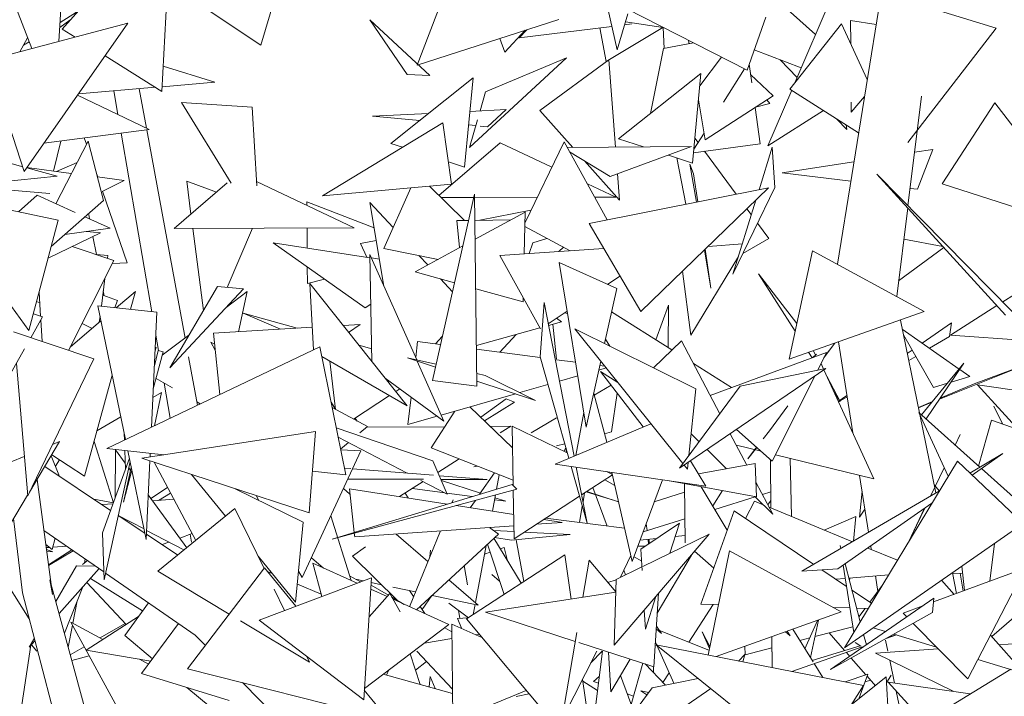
# Model space of a CAD drawing. Header units: metres. Extents: x -14.5 to 19.7, y -19.1 to 4.
# Tile 167 of 218: x 17.752 to 17.975, y 3.039 to 3.192. Entities that reach past the tile are written whole.
import ezdxf

# ---------------------------------------------------------------- set-up
doc = ezdxf.new("R2010")
doc.units = ezdxf.units.M
doc.layers.add('G-IMPT', color=7, linetype='Continuous', lineweight=5)
doc.layers.add('L-PLNT', color=7, linetype='Continuous', lineweight=5, true_color=0x005900)

# ---------------------------------------------------------------- blocks, each defined once
blk = doc.blocks.new('ÁRVORES ORNAMENTAIS - Pequeno e Médio Porte - Ipê-roxo-2976198-A')
at = {"layer": 'G-IMPT', "color": 253, "true_color": 0xaaaaaa}
for p, q in [((7.33202, 3.18637), (7.34426, 3.2274)), ((7.46248, 3.1368), (7.47629, 3.22214)), ((7.28843, 3.21981), (7.28629, 3.18723)), ((7.28707, 3.19002), (7.31184, 3.21796)), ((7.30961, 3.17593), (7.31184, 3.21796)), ((7.37869, 3.21131), (7.36742, 3.18189)), ((7.41262, 3.18529), (7.40778, 3.20678)), ((7.27409, 3.20159), (7.28017, 3.1856)), ((7.31159, 3.20001), (7.33202, 3.18637)), ((7.44701, 3.19824), (7.45754, 3.1888)), ((7.46208, 3.19939), (7.45285, 3.17784)), ((7.49841, 3.19025), (7.4809, 3.19555)), ((7.28658, 3.19154), (7.29031, 3.19387)), ((7.41262, 3.18529), (7.41503, 3.19345)), ((7.44203, 3.18069), (7.41469, 3.19468)), ((7.27025, 3.18296), (7.30194, 3.19139)), ((7.27847, 3.15782), (7.30194, 3.19139)), ((7.2865, 3.19038), (7.28876, 3.19205)), ((7.36512, 3.17971), (7.35671, 3.19212)), ((7.37022, 3.17949), (7.35671, 3.19212)), ((7.39944, 3.19219), (7.36742, 3.18189)), ((7.41598, 3.19117), (7.41429, 3.19097)), ((7.42308, 3.19038), (7.41451, 3.19169)), ((7.44203, 3.18069), (7.4463, 3.19268)), ((7.45176, 3.17646), (7.46341, 3.1912)), ((7.46925, 3.17862), (7.46341, 3.1912)), ((7.47127, 3.19109), (7.46545, 3.19198)), ((7.46545, 3.19198), (7.46549, 3.18672)), ((7.28707, 3.19002), (7.28997, 3.18821)), ((7.38722, 3.18482), (7.39182, 3.18974)), ((7.41142, 3.19061), (7.39048, 3.18806)), ((7.39048, 3.18806), (7.39224, 3.18987)), ((7.41014, 3.18269), (7.40874, 3.19029)), ((7.41014, 3.18269), (7.42302, 3.19039)), ((7.42328, 3.18561), (7.42303, 3.19039)), ((7.49841, 3.19025), (7.47843, 3.16438)), ((7.27748, 3.18489), (7.27924, 3.18803)), ((7.27832, 3.18638), (7.27957, 3.18717)), ((7.38609, 3.1879), (7.38722, 3.18482)), ((7.42996, 3.18687), (7.42317, 3.18559)), ((7.42895, 3.18668), (7.42882, 3.18745)), ((7.42017, 3.17091), (7.42317, 3.18559)), ((7.45432, 3.18128), (7.44368, 3.18531)), ((7.27025, 3.18296), (7.27847, 3.15782)), ((7.29675, 3.18397), (7.30961, 3.17593)), ((7.40115, 3.18355), (7.37921, 3.16326)), ((7.40115, 3.18355), (7.38288, 3.17582)), ((7.39515, 3.17162), (7.41078, 3.18309)), ((7.41227, 3.16331), (7.41078, 3.18309)), ((7.43627, 3.18364), (7.43136, 3.17718)), ((7.44252, 3.18205), (7.4431, 3.17787)), ((7.44954, 3.18309), (7.45338, 3.17907)), ((7.30991, 3.18159), (7.32158, 3.17799)), ((7.36512, 3.17971), (7.37022, 3.17949)), ((7.43162, 3.17994), (7.41296, 3.16522)), ((7.43162, 3.17994), (7.42972, 3.15969)), ((7.43672, 3.17351), (7.44143, 3.18099)), ((7.44283, 3.17976), (7.44794, 3.17492)), ((7.30967, 3.17698), (7.32158, 3.17799)), ((7.38005, 3.17897), (7.36143, 3.16413)), ((7.38005, 3.17897), (7.37812, 3.15881)), ((7.29055, 3.1751), (7.30674, 3.16729)), ((7.29073, 3.17536), (7.30814, 3.17685)), ((7.29963, 3.17071), (7.29872, 3.17604)), ((7.30614, 3.16758), (7.30449, 3.17653)), ((7.38162, 3.17152), (7.38288, 3.17582)), ((7.45215, 3.17621), (7.44675, 3.1636)), ((7.45176, 3.17646), (7.46729, 3.16651)), ((7.31406, 3.17344), (7.32532, 3.15514)), ((7.31406, 3.17344), (7.33008, 3.17238)), ((7.43257, 3.16498), (7.43106, 3.174)), ((7.43257, 3.16498), (7.44794, 3.17492)), ((7.44718, 3.17316), (7.44399, 3.17237)), ((7.44718, 3.17316), (7.44654, 3.17401)), ((7.46559, 3.17352), (7.46561, 3.17122)), ((7.46862, 3.17476), (7.46561, 3.17122)), ((7.47845, 3.15005), (7.48152, 3.17487)), ((7.49815, 3.17337), (7.48621, 3.155)), ((7.49815, 3.17337), (7.52062, 3.14388)), ((7.33111, 3.15453), (7.33008, 3.17238)), ((7.35725, 3.17033), (7.36999, 3.17095)), ((7.37932, 3.17141), (7.38753, 3.17181)), ((7.3833, 3.16793), (7.38753, 3.17181)), ((7.39515, 3.17162), (7.40258, 3.16324)), ((7.44387, 3.17228), (7.445, 3.16409)), ((7.44675, 3.1636), (7.45937, 3.17159)), ((7.37319, 3.16882), (7.346, 3.15229)), ((7.36797, 3.16934), (7.35725, 3.17033)), ((7.37319, 3.16882), (7.37519, 3.15495)), ((7.37921, 3.16326), (7.38102, 3.16945)), ((7.46231, 3.1697), (7.46463, 3.16727)), ((7.28293, 3.1642), (7.30674, 3.16729)), ((7.30733, 3.12609), (7.30037, 3.16646)), ((7.31488, 3.12013), (7.3062, 3.16722)), ((7.38065, 3.16818), (7.37903, 3.16833)), ((7.3833, 3.16793), (7.38162, 3.16809)), ((7.43001, 3.16283), (7.43232, 3.16649)), ((7.46463, 3.16727), (7.46444, 3.16833)), ((7.28513, 3.15787), (7.28673, 3.16469)), ((7.2856, 3.15052), (7.29291, 3.16465)), ((7.29255, 3.16395), (7.29206, 3.16539)), ((7.29641, 3.15123), (7.29291, 3.16465)), ((7.36143, 3.16413), (7.36408, 3.16328)), ((7.38617, 3.16427), (7.37232, 3.1524)), ((7.38617, 3.16427), (7.39787, 3.15877)), ((7.40065, 3.16449), (7.3918, 3.14626)), ((7.40065, 3.16449), (7.41041, 3.14687)), ((7.41296, 3.16522), (7.41862, 3.16335)), ((7.42994, 3.16205), (7.445, 3.16409)), ((7.43025, 3.16533), (7.43097, 3.16435)), ((7.40135, 3.16323), (7.42949, 3.16343)), ((7.4111, 3.15669), (7.4019, 3.16224)), ((7.4111, 3.15669), (7.42949, 3.16343)), ((7.43242, 3.16239), (7.43958, 3.15266)), ((7.44772, 3.16334), (7.44475, 3.15368)), ((7.44834, 3.15419), (7.44772, 3.16334)), ((7.47995, 3.16214), (7.48406, 3.16277)), ((7.48063, 3.15377), (7.48406, 3.16277)), ((7.27269, 3.1604), (7.27812, 3.15889)), ((7.29042, 3.15983), (7.28577, 3.15779)), ((7.37447, 3.15997), (7.37812, 3.15881)), ((7.40528, 3.1602), (7.41318, 3.1513)), ((7.42423, 3.1615), (7.42972, 3.15969)), ((7.42818, 3.1504), (7.42612, 3.16088)), ((7.42913, 3.15949), (7.43059, 3.15087)), ((7.42913, 3.15949), (7.42991, 3.15724)), ((7.44997, 3.15751), (7.46624, 3.16002)), ((7.27903, 3.15863), (7.28594, 3.15671)), ((7.27907, 3.15867), (7.28913, 3.15735)), ((7.29509, 3.15656), (7.29481, 3.15738)), ((7.41318, 3.1513), (7.41273, 3.15728)), ((7.46552, 3.15561), (7.44997, 3.15751)), ((7.27244, 3.15538), (7.28594, 3.15671)), ((7.29502, 3.15657), (7.3011, 3.15577)), ((7.29608, 3.15327), (7.3011, 3.15577)), ((7.32441, 3.15523), (7.31242, 3.14489)), ((7.32195, 3.15311), (7.31524, 3.15558)), ((7.31524, 3.15558), (7.3162, 3.14815)), ((7.33105, 3.15555), (7.3531, 3.14508)), ((7.43088, 3.15093), (7.42991, 3.15724)), ((7.50054, 3.12529), (7.47143, 3.15717)), ((7.47143, 3.15717), (7.50201, 3.12614)), ((7.28614, 3.14682), (7.25669, 3.15295)), ((7.27955, 3.12181), (7.25669, 3.15295)), ((7.2843, 3.15284), (7.27533, 3.1536)), ((7.30176, 3.13714), (7.2962, 3.15333)), ((7.346, 3.15229), (7.37519, 3.15495)), ((7.35982, 3.14041), (7.36594, 3.15411)), ((7.37809, 3.14671), (7.3702, 3.1545)), ((7.4059, 3.155), (7.41235, 3.15198)), ((7.44693, 3.15412), (7.40629, 3.14605)), ((7.41799, 3.12614), (7.44693, 3.15412)), ((7.44834, 3.15419), (7.43886, 3.13455)), ((7.48063, 3.15377), (7.47893, 3.15398)), ((7.52062, 3.14388), (7.48621, 3.155)), ((7.2814, 3.15241), (7.27718, 3.14868)), ((7.2814, 3.15241), (7.29003, 3.14853)), ((7.29641, 3.15123), (7.28455, 3.1408)), ((7.34244, 3.15095), (7.35765, 3.14507)), ((7.34244, 3.15095), (7.34244, 3.15014)), ((7.35987, 3.13187), (7.35669, 3.15081)), ((7.36194, 3.14514), (7.35669, 3.15081)), ((7.37083, 3.11055), (7.38038, 3.15269)), ((7.38021, 3.15195), (7.37278, 3.15195)), ((7.38038, 3.15269), (7.38093, 3.10921)), ((7.39457, 3.15196), (7.38039, 3.15195)), ((7.41235, 3.15198), (7.40758, 3.15198)), ((7.44401, 3.15129), (7.43886, 3.13455)), ((7.39186, 3.14863), (7.38051, 3.14247)), ((7.38154, 3.14676), (7.39315, 3.14903)), ((7.39163, 3.13916), (7.39186, 3.14863)), ((7.44201, 3.14936), (7.44297, 3.14806)), ((7.4759, 3.1295), (7.47839, 3.14956)), ((7.28614, 3.14682), (7.27955, 3.12181)), ((7.29222, 3.14754), (7.29793, 3.14498)), ((7.29307, 3.14806), (7.29325, 3.14708)), ((7.37636, 3.14668), (7.37903, 3.14672)), ((7.377, 3.14057), (7.37636, 3.14668)), ((7.38046, 3.14674), (7.38862, 3.14687)), ((7.28386, 3.13816), (7.29575, 3.14393)), ((7.28767, 3.14354), (7.29793, 3.14498)), ((7.29259, 3.14423), (7.29575, 3.14393)), ((7.3531, 3.14508), (7.31242, 3.14489)), ((7.31662, 3.14491), (7.31901, 3.12634)), ((7.33011, 3.14497), (7.32439, 3.13156)), ((7.34247, 3.14503), (7.3425, 3.1405)), ((7.40201, 3.13985), (7.39178, 3.14533)), ((7.41799, 3.12614), (7.40629, 3.14605)), ((7.44443, 3.14608), (7.44694, 3.14266)), ((7.29402, 3.14309), (7.29481, 3.139)), ((7.35564, 3.12699), (7.33482, 3.14169)), ((7.33482, 3.14169), (7.35669, 3.1383)), ((7.35459, 3.14148), (7.35814, 3.14218)), ((7.39357, 3.14169), (7.39271, 3.13923)), ((7.39675, 3.14267), (7.39357, 3.14169)), ((7.44112, 3.13923), (7.44694, 3.14266)), ((7.47751, 3.14248), (7.48632, 3.14086)), ((7.29878, 3.13768), (7.28931, 3.14081)), ((7.35459, 3.14148), (7.35602, 3.1384)), ((7.35982, 3.14041), (7.37211, 3.13792)), ((7.37772, 3.14096), (7.36694, 3.13512)), ((7.38611, 3.13879), (7.40963, 3.14036)), ((7.40047, 3.14068), (7.39946, 3.13968)), ((7.43241, 3.14008), (7.43388, 3.1314)), ((7.43388, 3.1314), (7.43253, 3.1402)), ((7.43321, 3.14086), (7.44099, 3.14146)), ((7.45156, 3.11535), (7.45685, 3.13987)), ((7.48215, 3.1261), (7.45685, 3.13987)), ((7.47635, 3.13308), (7.48658, 3.14058)), ((7.29878, 3.13768), (7.28851, 3.11732)), ((7.29741, 3.13877), (7.29479, 3.139)), ((7.29741, 3.13877), (7.29733, 3.13816)), ((7.35716, 3.11476), (7.35668, 3.13903)), ((7.36731, 3.11516), (7.35668, 3.13903)), ((7.35703, 3.13825), (7.35884, 3.13796)), ((7.36978, 3.13666), (7.3678, 3.13879)), ((7.38611, 3.13879), (7.39529, 3.12218)), ((7.42931, 3.12075), (7.4401, 3.13857)), ((7.30176, 3.13714), (7.29844, 3.137)), ((7.34252, 3.13625), (7.34254, 3.13246)), ((7.37584, 3.13263), (7.36694, 3.13512)), ((7.39956, 3.13719), (7.40563, 3.09997)), ((7.39956, 3.13719), (7.41255, 3.13132)), ((7.42931, 3.12075), (7.42742, 3.13526)), ((7.29674, 3.13362), (7.29592, 3.12734)), ((7.34644, 3.13348), (7.34254, 3.13246)), ((7.37538, 3.13061), (7.37268, 3.13352)), ((7.41328, 3.13415), (7.41045, 3.13227)), ((7.44464, 3.13464), (7.45292, 3.12168)), ((7.44464, 3.13464), (7.45331, 3.12345)), ((7.29637, 3.13083), (7.29659, 3.1297)), ((7.29929, 3.12697), (7.30363, 3.13069)), ((7.30251, 3.12662), (7.30363, 3.13069)), ((7.31139, 3.11335), (7.32219, 3.13175)), ((7.31139, 3.11335), (7.32807, 3.13125)), ((7.32807, 3.13125), (7.32219, 3.13175)), ((7.32895, 3.13062), (7.32416, 3.12705)), ((7.32895, 3.13062), (7.32699, 3.12156)), ((7.34396, 3.11748), (7.34307, 3.13245)), ((7.36512, 3.10478), (7.34307, 3.13245)), ((7.39136, 3.12829), (7.38065, 3.13129)), ((7.4098, 3.11887), (7.41255, 3.13132)), ((7.49989, 3.12828), (7.50675, 3.13262)), ((7.28128, 3.12839), (7.28198, 3.12806)), ((7.28182, 3.13043), (7.28217, 3.12507)), ((7.29959, 3.12859), (7.29624, 3.12983)), ((7.29959, 3.12859), (7.29897, 3.127)), ((7.39136, 3.12829), (7.39138, 3.12924)), ((7.30849, 3.12596), (7.29513, 3.12742)), ((7.29513, 3.12742), (7.3014, 3.09715)), ((7.35564, 3.12699), (7.3569, 3.12782)), ((7.39612, 3.12819), (7.39522, 3.11585)), ((7.39612, 3.12819), (7.4029, 3.09342)), ((7.40135, 3.12621), (7.39706, 3.12336)), ((7.42503, 3.11743), (7.41139, 3.12606)), ((7.42425, 3.12758), (7.42141, 3.11973)), ((7.42425, 3.12758), (7.42419, 3.11797)), ((7.45156, 3.11535), (7.48215, 3.1261)), ((7.48807, 3.1208), (7.49857, 3.12745)), ((7.27997, 3.1202), (7.28262, 3.12492)), ((7.28262, 3.12492), (7.28055, 3.12562)), ((7.28222, 3.12422), (7.28254, 3.11933)), ((7.28889, 3.11806), (7.29584, 3.12401)), ((7.29562, 3.12506), (7.29544, 3.12367)), ((7.30849, 3.12596), (7.30727, 3.09996)), ((7.34021, 3.12235), (7.32798, 3.12572)), ((7.33645, 3.12212), (7.32798, 3.12572)), ((7.40006, 3.12377), (7.39893, 3.1246)), ((7.40144, 3.12566), (7.40081, 3.12585)), ((7.48106, 3.10317), (7.47673, 3.1242)), ((7.29159, 3.12342), (7.29386, 3.12232)), ((7.32131, 3.12122), (7.34366, 3.12255)), ((7.35062, 3.12297), (7.35448, 3.1232)), ((7.35188, 3.12139), (7.35448, 3.1232)), ((7.38082, 3.1184), (7.39516, 3.12241)), ((7.39714, 3.12296), (7.40006, 3.12377)), ((7.39893, 3.11535), (7.3981, 3.12323)), ((7.42753, 3.09171), (7.40306, 3.12221)), ((7.40306, 3.12221), (7.43046, 3.10862)), ((7.49006, 3.11312), (7.47716, 3.12214)), ((7.48167, 3.11899), (7.48828, 3.12358)), ((7.48788, 3.12049), (7.48828, 3.12358)), ((7.2942, 3.1154), (7.27607, 3.12152)), ((7.30885, 3.11732), (7.30825, 3.1208)), ((7.31575, 3.12077), (7.30969, 3.11626)), ((7.32274, 3.10735), (7.32131, 3.12122)), ((7.37152, 3.11883), (7.37307, 3.12044)), ((7.38609, 3.11691), (7.38981, 3.12091)), ((7.41002, 3.11984), (7.41098, 3.11828)), ((7.42084, 3.11339), (7.42718, 3.1195)), ((7.43587, 3.103), (7.42718, 3.1195)), ((7.48424, 3.1089), (7.47742, 3.12086)), ((7.48788, 3.12049), (7.48334, 3.11782)), ((7.48807, 3.1208), (7.5147, 3.11893)), ((7.27373, 3.10909), (7.27856, 3.11769)), ((7.34537, 3.11816), (7.29718, 3.09514)), ((7.30878, 3.11734), (7.30791, 3.11355)), ((7.3083, 3.11809), (7.30807, 3.11713)), ((7.30988, 3.117), (7.30878, 3.11734)), ((7.3217, 3.11737), (7.3207, 3.1192)), ((7.32156, 3.11874), (7.3207, 3.1192)), ((7.34537, 3.11816), (7.35122, 3.08917)), ((7.35711, 3.11769), (7.35419, 3.11849)), ((7.36706, 3.1157), (7.36749, 3.11936)), ((7.36749, 3.11936), (7.37267, 3.11868)), ((7.38083, 3.1176), (7.39526, 3.1157)), ((7.45755, 3.1163), (7.45704, 3.11727)), ((7.45944, 3.11566), (7.46193, 3.11899)), ((7.46189, 3.11898), (7.45952, 3.11582)), ((7.46598, 3.09867), (7.46271, 3.11927)), ((7.47829, 3.11664), (7.47939, 3.1174)), ((7.2942, 3.1154), (7.27925, 3.08443)), ((7.30988, 3.117), (7.30768, 3.10864)), ((7.31768, 3.10493), (7.31566, 3.11591)), ((7.34582, 3.11595), (7.36512, 3.10478)), ((7.37165, 3.11418), (7.36522, 3.11562)), ((7.37151, 3.11353), (7.36522, 3.11562)), ((7.40171, 3.09292), (7.39522, 3.11585)), ((7.39893, 3.11522), (7.40324, 3.11466)), ((7.46005, 3.11689), (7.4337, 3.10711)), ((7.45598, 3.1169), (7.45676, 3.11567)), ((7.45778, 3.11651), (7.4569, 3.11572)), ((7.46005, 3.11689), (7.45803, 3.11284)), ((7.48021, 3.11597), (7.47862, 3.11504)), ((7.27669, 3.11436), (7.27925, 3.08443)), ((7.34892, 3.10398), (7.34765, 3.11489)), ((7.37346, 3.10132), (7.36742, 3.11489)), ((7.40563, 3.09997), (7.40893, 3.1149)), ((7.40848, 3.11289), (7.41016, 3.11337)), ((7.40871, 3.11393), (7.40982, 3.11379)), ((7.45988, 3.11323), (7.42676, 3.09067)), ((7.43851, 3.1089), (7.42989, 3.11436)), ((7.44045, 3.10921), (7.45988, 3.11323)), ((7.45878, 3.11434), (7.45934, 3.11311)), ((7.45943, 3.11292), (7.47074, 3.08827)), ((7.48154, 3.10274), (7.49111, 3.11441)), ((7.49111, 3.11441), (7.48257, 3.10182)), ((7.50578, 3.11437), (7.48559, 3.10628)), ((7.49245, 3.11145), (7.49018, 3.11304)), ((7.50578, 3.11437), (7.49341, 3.10978)), ((7.29208, 3.08886), (7.29839, 3.11169)), ((7.31202, 3.10885), (7.3083, 3.111)), ((7.36013, 3.11103), (7.37346, 3.10132)), ((7.37083, 3.11055), (7.38093, 3.10921)), ((7.3828, 3.11168), (7.3809, 3.11211)), ((7.3828, 3.11168), (7.39415, 3.106)), ((7.3996, 3.11035), (7.40374, 3.11154)), ((7.40886, 3.11258), (7.41854, 3.10002)), ((7.40886, 3.11258), (7.4128, 3.11007)), ((7.45737, 3.11152), (7.44776, 3.09227)), ((7.4631, 3.10577), (7.46008, 3.11149)), ((7.49245, 3.11145), (7.48821, 3.11013)), ((7.3115, 3.10198), (7.31012, 3.10995)), ((7.36344, 3.10863), (7.36253, 3.10803)), ((7.39415, 3.106), (7.38092, 3.1104)), ((7.39059, 3.10778), (7.39699, 3.10961)), ((7.40745, 3.10717), (7.41128, 3.10945)), ((7.44045, 3.10921), (7.42676, 3.09067)), ((7.42888, 3.09354), (7.43046, 3.10862)), ((7.48739, 3.10988), (7.48424, 3.1089)), ((7.48575, 3.10652), (7.49341, 3.10978)), ((7.51675, 3.08471), (7.49418, 3.10954)), ((7.49418, 3.10954), (7.5254, 3.10514)), ((7.30758, 3.10665), (7.30956, 3.10782)), ((7.30797, 3.10029), (7.30956, 3.10782)), ((7.36111, 3.1071), (7.35301, 3.10178)), ((7.36531, 3.10056), (7.36603, 3.10674)), ((7.37284, 3.10271), (7.38963, 3.1075)), ((7.38755, 3.10641), (7.3818, 3.10219)), ((7.38755, 3.10641), (7.38944, 3.1056)), ((7.41032, 3.09655), (7.40734, 3.10756)), ((7.41136, 3.09887), (7.41267, 3.10764)), ((7.46172, 3.10793), (7.4631, 3.10577)), ((7.46269, 3.1058), (7.46463, 3.10715)), ((7.46468, 3.10684), (7.46274, 3.10569)), ((7.3183, 3.10523), (7.31755, 3.10566)), ((7.34892, 3.10402), (7.3479, 3.10565)), ((7.35614, 3.10009), (7.34815, 3.1044)), ((7.38896, 3.09532), (7.37933, 3.10456)), ((7.38944, 3.1056), (7.38261, 3.1014)), ((7.4471, 3.09915), (7.4513, 3.10477)), ((7.48081, 3.10441), (7.48403, 3.10578)), ((7.48387, 3.10559), (7.48082, 3.10436)), ((7.49785, 3.10469), (7.49982, 3.1007)), ((7.29491, 3.09911), (7.30032, 3.10233)), ((7.35338, 3.10202), (7.35383, 3.10133)), ((7.36531, 3.10056), (7.37192, 3.10245)), ((7.37059, 3.09526), (7.37591, 3.10359)), ((7.39316, 3.09867), (7.39893, 3.1021)), ((7.40509, 3.10326), (7.40328, 3.09358)), ((7.48758, 3.08885), (7.48092, 3.1033)), ((7.49474, 3.09092), (7.48092, 3.1033)), ((7.48478, 3.08509), (7.48113, 3.10284)), ((7.49736, 3.10158), (7.49445, 3.09117)), ((7.49736, 3.10158), (7.50336, 3.09944)), ((7.34908, 3.09981), (7.37097, 3.09237)), ((7.35445, 3.09867), (7.35614, 3.10009)), ((7.35601, 3.09998), (7.37367, 3.10007)), ((7.38394, 3.10013), (7.38855, 3.10016)), ((7.38619, 3.09867), (7.38855, 3.10016)), ((7.38911, 3.08676), (7.38887, 3.10017)), ((7.38887, 3.10017), (7.40135, 3.09419)), ((7.42028, 3.10075), (7.39865, 3.09162)), ((7.43964, 3.09944), (7.44776, 3.09227)), ((7.30115, 3.09703), (7.3011, 3.09858)), ((7.34435, 3.09898), (7.30512, 3.09295)), ((7.34435, 3.09898), (7.34297, 3.08056)), ((7.36509, 3.08958), (7.3495, 3.09772)), ((7.41136, 3.09887), (7.4098, 3.09848)), ((7.4294, 3.09846), (7.4312, 3.09668)), ((7.44199, 3.09139), (7.43824, 3.09849)), ((7.4471, 3.09915), (7.44568, 3.0973)), ((7.48915, 3.09592), (7.49029, 3.09828)), ((7.48915, 3.09592), (7.49029, 3.09828)), ((7.27965, 3.08526), (7.28649, 3.0967)), ((7.28484, 3.09601), (7.28649, 3.0967)), ((7.29426, 3.09673), (7.29865, 3.08288)), ((7.29718, 3.09514), (7.3101, 3.09371)), ((7.35005, 3.09497), (7.35186, 3.09649)), ((7.37059, 3.09526), (7.38909, 3.08798)), ((7.40078, 3.09619), (7.39893, 3.09572)), ((7.40103, 3.09533), (7.40062, 3.09454)), ((7.40116, 3.09428), (7.40106, 3.09521)), ((7.43299, 3.09492), (7.43741, 3.09056)), ((7.44522, 3.09452), (7.43962, 3.09589)), ((7.4442, 3.09542), (7.44224, 3.09281)), ((7.44422, 3.0954), (7.44224, 3.09281)), ((7.24642, 3.07997), (7.27848, 3.09336)), ((7.28458, 3.0935), (7.28644, 3.08884)), ((7.28471, 3.09372), (7.29208, 3.08886)), ((7.30227, 3.09293), (7.29619, 3.07604)), ((7.29903, 3.08393), (7.29916, 3.09482)), ((7.30133, 3.09184), (7.29916, 3.09482)), ((7.30137, 3.09045), (7.30123, 3.09469)), ((7.30192, 3.09461), (7.30608, 3.07454)), ((7.30512, 3.09295), (7.34297, 3.08056)), ((7.30699, 3.09405), (7.30695, 3.09323)), ((7.30893, 3.09384), (7.31001, 3.0937)), ((7.3414, 3.06592), (7.35465, 3.09463)), ((7.35008, 3.09483), (7.35465, 3.09463)), ((7.37209, 3.08974), (7.37689, 3.09278)), ((7.47074, 3.08827), (7.44849, 3.09372)), ((7.45208, 3.07975), (7.4518, 3.09291)), ((7.49246, 3.08959), (7.49996, 3.09397)), ((7.49996, 3.09397), (7.49298, 3.0891)), ((7.29802, 3.08113), (7.28312, 3.09105)), ((7.28646, 3.09256), (7.28556, 3.09112)), ((7.30243, 3.09216), (7.29654, 3.06545)), ((7.3027, 3.09084), (7.3009, 3.08297)), ((7.30255, 3.09017), (7.30212, 3.09076)), ((7.30691, 3.09236), (7.30608, 3.07454)), ((7.30786, 3.09205), (7.31727, 3.07433)), ((7.3524, 3.09059), (7.35092, 3.09071)), ((7.37106, 3.0891), (7.35277, 3.09056)), ((7.37418, 3.08483), (7.37097, 3.09237)), ((7.38098, 3.09117), (7.38024, 3.09098)), ((7.39865, 3.09162), (7.43271, 3.08662)), ((7.40587, 3.07821), (7.40222, 3.0911)), ((7.40339, 3.09093), (7.40587, 3.07821)), ((7.42855, 3.09043), (7.42779, 3.09137)), ((7.42855, 3.09043), (7.42872, 3.09201)), ((7.42925, 3.09237), (7.43271, 3.08662)), ((7.44388, 3.09173), (7.43103, 3.08941)), ((7.44415, 3.08419), (7.44388, 3.09173)), ((7.44746, 3.08166), (7.44738, 3.09261)), ((7.4641, 3.05006), (7.48963, 3.09225)), ((7.48358, 3.08439), (7.48668, 3.0908)), ((7.48359, 3.08439), (7.48668, 3.0908)), ((7.50456, 3.07819), (7.48963, 3.09225)), ((7.51035, 3.07692), (7.4951, 3.09058)), ((7.30282, 3.09026), (7.3009, 3.08297)), ((7.32403, 3.07982), (7.31631, 3.08928)), ((7.34368, 3.09001), (7.35122, 3.08917)), ((7.3517, 3.08823), (7.36886, 3.08818)), ((7.38321, 3.08813), (7.37241, 3.08899)), ((7.38152, 3.08478), (7.38488, 3.08964)), ((7.38595, 3.08921), (7.38534, 3.08595)), ((7.40461, 3.08466), (7.41159, 3.0892)), ((7.41025, 3.08992), (7.41157, 3.08928)), ((7.41603, 3.06961), (7.41147, 3.08974)), ((7.46954, 3.07618), (7.4675, 3.08906)), ((7.28484, 3.0621), (7.28138, 3.08815)), ((7.31092, 3.08629), (7.30715, 3.08385)), ((7.32624, 3.08603), (7.34162, 3.07847)), ((7.38886, 3.08702), (7.34815, 3.07463)), ((7.35071, 3.08609), (7.35219, 3.08482)), ((7.35315, 3.07615), (7.35205, 3.08605)), ((7.35205, 3.08605), (7.37417, 3.08255)), ((7.36341, 3.08425), (7.36878, 3.08765)), ((7.37364, 3.08511), (7.36636, 3.08612)), ((7.37418, 3.08483), (7.36825, 3.08792)), ((7.37276, 3.08816), (7.38321, 3.08813)), ((7.37288, 3.08787), (7.3817, 3.08505)), ((7.38886, 3.08702), (7.38992, 3.08594)), ((7.41041, 3.07759), (7.40715, 3.08631)), ((7.41214, 3.08676), (7.40986, 3.08808)), ((7.41603, 3.06961), (7.42292, 3.08806)), ((7.44415, 3.08419), (7.42451, 3.08782)), ((7.42805, 3.07378), (7.42785, 3.08721)), ((7.43756, 3.07663), (7.43169, 3.08649)), ((7.44784, 3.08028), (7.44403, 3.08751)), ((7.48554, 3.08554), (7.48443, 3.08681)), ((7.2739, 3.07565), (7.27924, 3.08457)), ((7.31526, 3.0727), (7.30655, 3.08467)), ((7.3116, 3.085), (7.30887, 3.08339)), ((7.33098, 3.08448), (7.33158, 3.08341)), ((7.34815, 3.07463), (7.38992, 3.08594)), ((7.36466, 3.08504), (7.36539, 3.08394)), ((7.3798, 3.08426), (7.37408, 3.08505)), ((7.3851, 3.08464), (7.38441, 3.08093)), ((7.38498, 3.084), (7.38749, 3.0832)), ((7.38934, 3.07473), (7.38913, 3.08573)), ((7.38934, 3.07473), (7.40413, 3.08435)), ((7.40492, 3.08305), (7.40526, 3.08508)), ((7.40563, 3.08533), (7.41299, 3.08304)), ((7.41297, 3.08309), (7.40575, 3.0854)), ((7.42105, 3.08305), (7.42788, 3.08523)), ((7.43428, 3.08214), (7.43651, 3.0856)), ((7.44386, 3.0842), (7.43475, 3.08135)), ((7.44381, 3.08425), (7.44784, 3.08028)), ((7.44743, 3.08532), (7.4455, 3.08472)), ((7.45447, 3.06736), (7.48559, 3.08557)), ((7.46807, 3.08546), (7.46749, 3.07962)), ((7.29864, 3.08284), (7.29422, 3.08366)), ((7.29606, 3.08244), (7.29856, 3.08263)), ((7.30755, 3.08329), (7.31232, 3.08364)), ((7.3087, 3.06736), (7.32616, 3.08155)), ((7.33275, 3.068), (7.32616, 3.08155)), ((7.37525, 3.08288), (7.3755, 3.08349)), ((7.37621, 3.08223), (7.38924, 3.08017)), ((7.3794, 3.08172), (7.38056, 3.08341)), ((7.38749, 3.0832), (7.3849, 3.08355)), ((7.40415, 3.07839), (7.40476, 3.0821)), ((7.44166, 3.0793), (7.4437, 3.08321)), ((7.4457, 3.08239), (7.4437, 3.08321)), ((7.44744, 3.08338), (7.44671, 3.08242)), ((7.46589, 3.07405), (7.44701, 3.08184)), ((7.48389, 3.08277), (7.46258, 3.0679)), ((7.47854, 3.07397), (7.48223, 3.08161)), ((7.47855, 3.07397), (7.48224, 3.08162)), ((7.27809, 3.0625), (7.27607, 3.07927)), ((7.30558, 3.07693), (7.29975, 3.08)), ((7.30578, 3.07598), (7.29975, 3.07999)), ((7.35242, 3.06529), (7.34784, 3.07988)), ((7.41433, 3.0771), (7.39646, 3.07936)), ((7.43162, 3.05993), (7.43912, 3.08101)), ((7.45712, 3.06891), (7.43912, 3.08101)), ((7.46668, 3.07974), (7.45952, 3.07668)), ((7.46614, 3.07419), (7.46668, 3.07974)), ((7.46871, 3.08141), (7.46749, 3.07962)), ((7.33989, 3.06036), (7.34162, 3.07847)), ((7.35326, 3.07513), (7.38928, 3.07767)), ((7.38577, 3.07578), (7.38377, 3.07728)), ((7.3944, 3.07803), (7.4002, 3.07843)), ((7.39604, 3.07909), (7.4002, 3.07843)), ((7.41799, 3.0724), (7.42673, 3.07824)), ((7.42797, 3.07922), (7.41851, 3.07626)), ((7.41947, 3.07656), (7.4192, 3.07809)), ((7.42673, 3.07824), (7.42455, 3.07143)), ((7.50456, 3.07819), (7.4641, 3.05006)), ((7.29648, 3.06722), (7.28292, 3.0766)), ((7.28483, 3.07232), (7.28546, 3.07484)), ((7.29654, 3.06545), (7.29619, 3.07604)), ((7.31321, 3.07103), (7.30613, 3.07574)), ((7.31462, 3.07218), (7.30617, 3.07662)), ((7.31368, 3.07488), (7.31644, 3.07589)), ((7.31633, 3.07397), (7.31602, 3.07574)), ((7.35326, 3.07513), (7.35317, 3.07599)), ((7.36262, 3.07579), (7.36983, 3.06956)), ((7.36566, 3.05935), (7.37265, 3.0765)), ((7.38577, 3.07578), (7.36724, 3.05864)), ((7.38467, 3.0766), (7.38931, 3.07635)), ((7.38473, 3.07482), (7.39095, 3.06467)), ((7.38873, 3.07439), (7.38489, 3.07497)), ((7.38873, 3.07439), (7.402, 3.07567)), ((7.39163, 3.07623), (7.402, 3.07567)), ((7.41196, 3.05063), (7.4335, 3.07578)), ((7.4335, 3.07578), (7.41847, 3.06848)), ((7.42577, 3.07524), (7.42803, 3.07549)), ((7.28483, 3.07232), (7.28334, 3.0734)), ((7.28343, 3.07272), (7.28421, 3.07277)), ((7.28496, 3.07281), (7.2881, 3.07302)), ((7.30965, 3.0734), (7.31121, 3.07397)), ((7.3557, 3.07291), (7.35276, 3.07079)), ((7.38297, 3.07319), (7.38057, 3.06027)), ((7.38705, 3.06213), (7.3833, 3.0735)), ((7.3862, 3.07243), (7.3871, 3.07272)), ((7.38786, 3.06972), (7.3871, 3.07272)), ((7.38979, 3.07449), (7.39152, 3.06504)), ((7.41891, 3.07302), (7.41732, 3.07306)), ((7.41781, 3.07437), (7.42154, 3.07478)), ((7.41967, 3.07457), (7.41971, 3.07355)), ((7.41998, 3.07374), (7.41983, 3.07459)), ((7.46324, 3.07249), (7.46313, 3.07319)), ((7.4633, 3.07253), (7.46313, 3.07319)), ((7.47607, 3.06984), (7.46934, 3.07262)), ((7.47015, 3.07229), (7.47002, 3.07309)), ((7.49697, 3.06509), (7.498, 3.07363)), ((7.28349, 3.07231), (7.28491, 3.07174)), ((7.28355, 3.07181), (7.28491, 3.07174)), ((7.28922, 3.07224), (7.28395, 3.06883)), ((7.28957, 3.072), (7.28397, 3.06869)), ((7.33989, 3.06036), (7.33139, 3.07078)), ((7.34622, 3.06807), (7.34347, 3.07042)), ((7.36304, 3.06071), (7.35276, 3.07079)), ((7.37037, 3.07214), (7.37028, 3.07067)), ((7.4008, 3.07108), (7.37853, 3.05657)), ((7.38261, 3.07127), (7.3839, 3.07169)), ((7.4008, 3.07108), (7.40222, 3.06109)), ((7.41573, 3.07091), (7.41339, 3.06601)), ((7.41642, 3.07066), (7.41814, 3.06976)), ((7.41799, 3.0724), (7.41827, 3.06754)), ((7.42173, 3.05786), (7.42949, 3.07098)), ((7.43018, 3.07189), (7.43451, 3.06805)), ((7.43321, 3.04842), (7.4381, 3.07195)), ((7.46337, 3.05819), (7.4381, 3.07195)), ((7.27229, 3.06814), (7.27962, 3.05664)), ((7.28559, 3.06051), (7.29031, 3.0686)), ((7.29464, 3.06849), (7.29031, 3.0686)), ((7.29279, 3.06977), (7.29163, 3.06892)), ((7.29228, 3.07012), (7.29212, 3.06928)), ((7.31543, 3.04529), (7.33285, 3.06813)), ((7.33995, 3.05944), (7.33285, 3.06813)), ((7.34585, 3.06166), (7.34377, 3.06917)), ((7.34377, 3.06917), (7.35382, 3.06466)), ((7.37805, 3.06864), (7.37877, 3.06432)), ((7.40634, 3.06985), (7.4049, 3.0615)), ((7.40634, 3.06985), (7.41233, 3.06273)), ((7.41822, 3.06836), (7.41241, 3.06554)), ((7.46618, 3.0535), (7.46381, 3.06876)), ((7.46766, 3.05594), (7.46422, 3.06905)), ((7.49122, 3.06298), (7.49061, 3.06849)), ((7.28634, 3.05779), (7.2954, 3.06797)), ((7.31718, 3.05291), (7.29687, 3.06695)), ((7.3087, 3.06736), (7.32488, 3.05768)), ((7.33352, 3.06731), (7.33459, 3.06686)), ((7.34056, 3.0674), (7.3414, 3.06592)), ((7.35457, 3.06495), (7.35209, 3.06632)), ((7.38432, 3.06667), (7.38605, 3.06516)), ((7.41452, 3.06657), (7.41414, 3.06759)), ((7.45447, 3.06736), (7.46258, 3.0679)), ((7.46457, 3.06391), (7.45898, 3.06766)), ((7.46506, 3.06583), (7.4741, 3.06659)), ((7.47165, 3.06282), (7.47109, 3.06633)), ((7.50501, 3.06804), (7.48424, 3.06042)), ((7.48947, 3.06234), (7.4885, 3.06702)), ((7.49078, 3.06693), (7.48853, 3.06687)), ((7.49092, 3.06287), (7.49025, 3.06692)), ((7.50501, 3.06804), (7.49199, 3.04305)), ((7.3042, 2.99272), (7.28425, 3.0654)), ((7.28425, 3.0654), (7.28484, 3.0621)), ((7.2917, 3.06381), (7.28757, 3.05333)), ((7.30154, 3.05533), (7.29262, 3.06485)), ((7.29344, 3.06576), (7.30526, 3.05841)), ((7.35707, 3.06589), (7.33164, 3.05631)), ((7.34029, 3.06448), (7.34569, 3.06222)), ((7.35525, 3.0652), (7.35341, 3.06559)), ((7.35529, 3.03829), (7.35707, 3.06589)), ((7.35696, 3.06422), (7.36088, 3.06196)), ((7.35934, 3.06433), (7.357, 3.06483)), ((7.36703, 3.06271), (7.36185, 3.0638)), ((7.37459, 3.06544), (7.38123, 3.0597)), ((7.41057, 3.06482), (7.41241, 3.06542)), ((7.41196, 3.05063), (7.41241, 3.06554)), ((7.46209, 3.06557), (7.46428, 3.06576)), ((7.46525, 3.06512), (7.46532, 3.06585)), ((7.47261, 3.06412), (7.46983, 3.06037)), ((7.48608, 3.06534), (7.48892, 3.06214)), ((7.29562, 2.9953), (7.27809, 3.0625)), ((7.33738, 3.05847), (7.33502, 3.06332)), ((7.3565, 3.05708), (7.3612, 3.06231)), ((7.3569, 3.06328), (7.36058, 3.06162)), ((7.36354, 3.05822), (7.3612, 3.06231)), ((7.36166, 3.06151), (7.36448, 3.05988)), ((7.36568, 3.06299), (7.36659, 3.06163)), ((7.36853, 3.05872), (7.37072, 3.06186)), ((7.38123, 3.0597), (7.37078, 3.06191)), ((7.41232, 3.06264), (7.38283, 3.0581)), ((7.42143, 3.06168), (7.41904, 3.05423)), ((7.42203, 3.06238), (7.42092, 3.04576)), ((7.47019, 3.06013), (7.46578, 3.06309)), ((7.29046, 3.06066), (7.28949, 3.05562)), ((7.30124, 3.05285), (7.30658, 3.06024)), ((7.36194, 3.06102), (7.37459, 3.05534)), ((7.36807, 3.05941), (7.36915, 3.05778)), ((7.37454, 3.06015), (7.37898, 3.05686)), ((7.38049, 3.05986), (7.38006, 3.05757)), ((7.43435, 3.05986), (7.42885, 3.0513)), ((7.43162, 3.05993), (7.43558, 3.05982)), ((7.48432, 3.06125), (7.46096, 3.04514)), ((7.48185, 3.05954), (7.47736, 3.05789)), ((7.48401, 3.05802), (7.48432, 3.06125)), ((7.50518, 3.05932), (7.49742, 3.05258)), ((7.30432, 3.05711), (7.29249, 3.04955)), ((7.37701, 3.05673), (7.37678, 3.05849)), ((7.38283, 3.0581), (7.40318, 3.05151)), ((7.41879, 3.0586), (7.41904, 3.05423)), ((7.43504, 3.04806), (7.46337, 3.05819)), ((7.48401, 3.05802), (7.46096, 3.04514)), ((7.4616, 3.05915), (7.46532, 3.05906)), ((7.46685, 3.05902), (7.46948, 3.05895)), ((7.4688, 3.05897), (7.46737, 3.05705)), ((7.47736, 3.05789), (7.47821, 3.05703)), ((7.2894, 3.05516), (7.28844, 3.05016)), ((7.3028, 3.03063), (7.28901, 3.05588)), ((7.29626, 3.05196), (7.28901, 3.05588)), ((7.30131, 3.05557), (7.29562, 3.05231)), ((7.30501, 3.04422), (7.31339, 3.05553)), ((7.3274, 3.05618), (7.34306, 3.04681)), ((7.35529, 3.03829), (7.33164, 3.05631)), ((7.35545, 3.04088), (7.37459, 3.05534)), ((7.38203, 3.0524), (7.37524, 3.05537)), ((7.37524, 3.05537), (7.37545, 3.03358)), ((7.37896, 3.05685), (7.37653, 3.05669)), ((7.37752, 3.05437), (7.37653, 3.05669)), ((7.40787, 3.02156), (7.37853, 3.05657)), ((7.42153, 3.05493), (7.42265, 3.05325)), ((7.45515, 3.04984), (7.45797, 3.05626)), ((7.45637, 3.04788), (7.45818, 3.05633)), ((7.46598, 3.05483), (7.45738, 3.05258)), ((7.47964, 3.05558), (7.49199, 3.04305)), ((7.30124, 3.05285), (7.30751, 3.04759)), ((7.31948, 3.05059), (7.31718, 3.05291)), ((7.37362, 3.0546), (7.37526, 3.05365)), ((7.3807, 3.05298), (7.38144, 3.05309)), ((7.40352, 3.05352), (7.40011, 3.03369)), ((7.42265, 3.05325), (7.42149, 3.05437)), ((7.43343, 3.04949), (7.4222, 3.05393)), ((7.43361, 3.05033), (7.43186, 3.05369)), ((7.43186, 3.05369), (7.43352, 3.04991)), ((7.4477, 3.04585), (7.44765, 3.05257)), ((7.4477, 3.04558), (7.44768, 3.05258)), ((7.45073, 3.05367), (7.4518, 3.05273)), ((7.4518, 3.05273), (7.45115, 3.05382)), ((7.45241, 3.05427), (7.45699, 3.04688)), ((7.46413, 3.04944), (7.46064, 3.05343)), ((7.46904, 3.05071), (7.46842, 3.05306)), ((7.47339, 3.05371), (7.47058, 3.05456)), ((7.47585, 3.05296), (7.4735, 3.05215)), ((7.47452, 3.05258), (7.47581, 3.05298)), ((7.48493, 3.05021), (7.47528, 3.05314)), ((7.49713, 3.05291), (7.5049, 3.04417)), ((7.27596, 3.02383), (7.27998, 3.05064)), ((7.27956, 3.05016), (7.28077, 3.05223)), ((7.27956, 3.05016), (7.28091, 3.05168)), ((7.28132, 3.04928), (7.28008, 3.05075)), ((7.36902, 3.05113), (7.37527, 3.05212)), ((7.40395, 3.05126), (7.42092, 3.04576)), ((7.42129, 3.05132), (7.4255, 3.04202)), ((7.45642, 3.02276), (7.42148, 3.05072)), ((7.42148, 3.05072), (7.46841, 3.04152)), ((7.44156, 3.05039), (7.44165, 3.04847)), ((7.45622, 3.05228), (7.454, 3.0517)), ((7.45679, 3.04721), (7.46766, 3.05051)), ((7.46653, 3.05126), (7.46776, 3.05044)), ((7.46899, 3.05091), (7.46959, 3.05109)), ((7.47392, 3.04928), (7.4734, 3.05176)), ((7.50944, 3.05143), (7.49907, 3.05073)), ((7.29207, 3.05028), (7.2889, 3.04846)), ((7.29318, 3.04824), (7.28925, 3.04721)), ((7.29249, 3.04955), (7.3071, 3.04704)), ((7.34306, 3.04681), (7.34243, 3.04809)), ((7.36581, 3.0487), (7.36806, 3.04176)), ((7.37538, 3.04073), (7.36728, 3.04928)), ((7.40011, 3.03369), (7.40805, 3.04928)), ((7.4067, 3.04663), (7.40927, 3.04928)), ((7.40779, 3.03727), (7.4093, 3.04928)), ((7.41066, 3.04909), (7.4112, 3.04006)), ((7.44014, 3.04706), (7.44152, 3.04851)), ((7.44106, 3.04688), (7.44152, 3.04851)), ((7.44767, 3.05005), (7.44165, 3.04847)), ((7.46806, 3.05025), (7.45217, 3.0447)), ((7.46528, 3.04812), (7.46451, 3.04901)), ((7.48534, 3.0498), (7.47111, 3.04884)), ((7.48885, 3.04014), (7.47111, 3.04884)), ((7.30661, 3.04638), (7.30458, 3.04747)), ((7.36951, 3.04693), (7.36701, 3.04499)), ((7.4112, 3.04006), (7.41559, 3.04749)), ((7.41845, 3.04656), (7.4158, 3.0372)), ((7.41895, 3.0464), (7.42356, 3.04163)), ((7.45724, 3.04647), (7.45919, 3.04333)), ((7.46892, 3.04395), (7.46561, 3.04774)), ((7.47542, 3.04205), (7.47434, 3.04726)), ((7.5049, 3.04417), (7.49425, 3.04739)), ((7.30501, 3.04422), (7.32485, 3.03815)), ((7.31543, 3.04529), (7.36086, 3.03384)), ((7.37539, 3.03974), (7.35967, 3.04407)), ((7.36097, 3.04505), (7.36047, 3.04385)), ((7.41339, 3.04377), (7.41646, 3.03542)), ((7.42085, 3.04579), (7.4209, 3.04438)), ((7.42442, 3.04441), (7.423, 3.0422)), ((7.46939, 3.04411), (7.46427, 3.04234)), ((7.46939, 3.04411), (7.46735, 3.03849)), ((7.47108, 3.04148), (7.46921, 3.04362)), ((7.4736, 3.04216), (7.47465, 3.04387)), ((7.5017, 3.04519), (7.4785, 3.03103)), ((7.33584, 3.0341), (7.32784, 3.04217)), ((7.37012, 3.04119), (7.37036, 3.04354)), ((7.37145, 3.04083), (7.37036, 3.04354)), ((7.40482, 3.04293), (7.4076, 3.02343)), ((7.40488, 3.04251), (7.40818, 3.04036)), ((7.40858, 3.04356), (7.40733, 3.04241)), ((7.40839, 3.04202), (7.40733, 3.04241)), ((7.42059, 3.04102), (7.43095, 3.04314)), ((7.45642, 3.02276), (7.46841, 3.04152)), ((7.47353, 3.04345), (7.46555, 3.03704)), ((7.47, 3.04271), (7.46876, 3.04238)), ((7.47412, 3.03292), (7.47353, 3.04345)), ((7.48218, 3.03327), (7.47397, 3.04225)), ((7.47397, 3.04225), (7.49256, 3.03961)), ((7.31525, 3.04109), (7.32051, 3.03667)), ((7.36086, 3.03384), (7.35543, 3.04049)), ((7.39207, 3.04041), (7.37545, 3.03358)), ((7.3927, 3.03966), (7.38983, 3.03902)), ((7.42059, 3.04102), (7.40691, 3.02249)), ((7.43386, 3.04081), (7.40691, 3.02249)), ((7.41635, 3.03912), (7.41491, 3.03964)), ((7.41939, 3.0394), (7.41798, 3.04034)), ((7.41979, 3.03994), (7.41798, 3.04034)), ((7.4772, 3.03346), (7.47579, 3.04026))]:
    blk.add_line(p, q, dxfattribs=at)

msp = doc.modelspace()

# ---------------------------------------------------------------- block references
at = {"layer": 'L-PLNT', "color": 253, "true_color": 0xaaaaaa}
msp.add_blockref('ÁRVORES ORNAMENTAIS - Pequeno e Médio Porte - Ipê-roxo-2976198-A', (10.47483, 0), dxfattribs=at)

doc.saveas('drawing.dxf')
